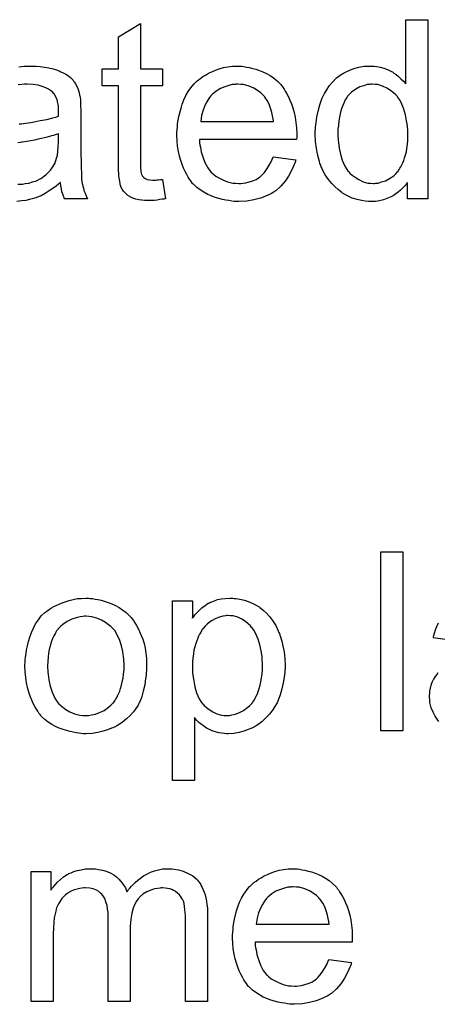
# Model space of a CAD drawing. Extents: x -1.6 to 9, y -2.8 to 5.2.
# Tile 88 of 197: x 6.871 to 7.058, y -0.58 to -0.14. Entities that reach past the tile are written whole.
import ezdxf

# ---------------------------------------------------------------- set-up
doc = ezdxf.new("R2010")
doc.units = 0
doc.layers.add('dfn6-15-57-c_document', color=1, linetype='CONTINUOUS')

msp = doc.modelspace()

# ---------------------------------------------------------------- linework, layer by layer
at = {"layer": 'dfn6-15-57-c_document', "color": 1}
for points in [[(7.053584, -0.219684), (7.044444, -0.219684), (7.044444, -0.212395), (7.044328, -0.212511), (7.044212, -0.212742), (7.043865, -0.213205), (7.043402, -0.213783), (7.042824, -0.214362), (7.04213, -0.215056), (7.04132, -0.215866), (7.040279, -0.216676), (7.039237, -0.217486), (7.03808, -0.218296), (7.036692, -0.21899), (7.035188, -0.219568), (7.033684, -0.220147), (7.031948, -0.22061), (7.030097, -0.220841), (7.02813, -0.220957), (7.027436, -0.220957), (7.026973, -0.220841), (7.025585, -0.220725), (7.023965, -0.220494), (7.021998, -0.220031), (7.0198, -0.219337), (7.017601, -0.218411), (7.015403, -0.217139), (7.015287, -0.217139), (7.015172, -0.216907), (7.014477, -0.216444), (7.013436, -0.215519), (7.012163, -0.214362), (7.010659, -0.212858), (7.009155, -0.211006), (7.007651, -0.208924), (7.006378, -0.206494), (7.006378, -0.206379), (7.006263, -0.206147), (7.006147, -0.2058), (7.005916, -0.205337), (7.005684, -0.204643), (7.005337, -0.203833), (7.005106, -0.203023), (7.004874, -0.201982), (7.004296, -0.199668), (7.003717, -0.197007), (7.00337, -0.193999), (7.003255, -0.190759), (7.003255, -0.190643), (7.003255, -0.190412), (7.003255, -0.189949), (7.003255, -0.189255), (7.00337, -0.188561), (7.00337, -0.187635), (7.003602, -0.185553), (7.003949, -0.183123), (7.004527, -0.180462), (7.005221, -0.177685), (7.006147, -0.175024), (7.006147, -0.174908), (7.006263, -0.174677), (7.006494, -0.17433), (7.006725, -0.173867), (7.00742, -0.172594), (7.008345, -0.170974), (7.009502, -0.169239), (7.011006, -0.167503), (7.012742, -0.165652), (7.014824, -0.164148), (7.01494, -0.164148), (7.015056, -0.164032), (7.015403, -0.163801), (7.015866, -0.16357), (7.017023, -0.162991), (7.018643, -0.162181), (7.020494, -0.161487), (7.022692, -0.160908), (7.025122, -0.160446), (7.027667, -0.16033), (7.028593, -0.16033), (7.029518, -0.160446), (7.030791, -0.160561), (7.032295, -0.160908), (7.033915, -0.161256), (7.035535, -0.161834), (7.037039, -0.162644), (7.03727, -0.16276), (7.037733, -0.162991), (7.038427, -0.16357), (7.039353, -0.164148), (7.04051, -0.164958), (7.041551, -0.165999), (7.042708, -0.167041), (7.043749, -0.168313), (7.043749, -0.13962), (7.053584, -0.13962), (7.053584, -0.219684)], [(6.925041, -0.161603), (6.934992, -0.161603), (6.934992, -0.169239), (6.925041, -0.169239), (6.925041, -0.20337), (6.925041, -0.203602), (6.925041, -0.204065), (6.925041, -0.204759), (6.925157, -0.205569), (6.925273, -0.20742), (6.925388, -0.20823), (6.925504, -0.208808), (6.92562, -0.20904), (6.925967, -0.209502), (6.92643, -0.210081), (6.92724, -0.210659), (6.927471, -0.210775), (6.92805, -0.211006), (6.929091, -0.211238), (6.930595, -0.211354), (6.931752, -0.211354), (6.93233, -0.211238), (6.93314, -0.211238), (6.934066, -0.211122), (6.934992, -0.211006), (6.936264, -0.219684), (6.936033, -0.219684), (6.93557, -0.2198), (6.93476, -0.219915), (6.933719, -0.220031), (6.932562, -0.220262), (6.931289, -0.220378), (6.928744, -0.220494), (6.927818, -0.220494), (6.926892, -0.220378), (6.925735, -0.220262), (6.924347, -0.220147), (6.922959, -0.2198), (6.921686, -0.219453), (6.920413, -0.218874), (6.920298, -0.218758), (6.91995, -0.218527), (6.919488, -0.21818), (6.918793, -0.217601), (6.918215, -0.217023), (6.917521, -0.216213), (6.916827, -0.215403), (6.916364, -0.214362), (6.916364, -0.214246), (6.916132, -0.213783), (6.916017, -0.212973), (6.915785, -0.211816), (6.915554, -0.210312), (6.915438, -0.209387), (6.915438, -0.208345), (6.915323, -0.207073), (6.915207, -0.2058), (6.915207, -0.204412), (6.915207, -0.202792), (6.915207, -0.169239), (6.907918, -0.169239), (6.907918, -0.161603), (6.915207, -0.161603), (6.915207, -0.147256), (6.925041, -0.141355), (6.925041, -0.161603)], [(6.878414, -0.160446), (6.88015, -0.160561), (6.882117, -0.160793), (6.884083, -0.16114), (6.88605, -0.161603), (6.887902, -0.162181), (6.888133, -0.162297), (6.888712, -0.162528), (6.889521, -0.162875), (6.890563, -0.163338), (6.89172, -0.164032), (6.892877, -0.164726), (6.893918, -0.165652), (6.894844, -0.166578), (6.894959, -0.166693), (6.895191, -0.167041), (6.895538, -0.167619), (6.896001, -0.168313), (6.896579, -0.169355), (6.897042, -0.170396), (6.897505, -0.171668), (6.897852, -0.173173), (6.897852, -0.173288), (6.897967, -0.173635), (6.898083, -0.17433), (6.898199, -0.175255), (6.898199, -0.176528), (6.898315, -0.178032), (6.89843, -0.179999), (6.89843, -0.182197), (6.89843, -0.195387), (6.89843, -0.195503), (6.89843, -0.195965), (6.89843, -0.19666), (6.89843, -0.197585), (6.89843, -0.198627), (6.89843, -0.199899), (6.898546, -0.202676), (6.898546, -0.205569), (6.898662, -0.208461), (6.898777, -0.209734), (6.898777, -0.210891), (6.898893, -0.211932), (6.899009, -0.212742), (6.899009, -0.212858), (6.899124, -0.213321), (6.89924, -0.214015), (6.899587, -0.21494), (6.899819, -0.215982), (6.900282, -0.217139), (6.90086, -0.218411), (6.901439, -0.219684), (6.891141, -0.219684), (6.891025, -0.219568), (6.89091, -0.219106), (6.890678, -0.218527), (6.890331, -0.217601), (6.889984, -0.21656), (6.889753, -0.215287), (6.889521, -0.213899), (6.88929, -0.212395), (6.889174, -0.212395), (6.889059, -0.212626), (6.888364, -0.213205), (6.887323, -0.214015), (6.885935, -0.215056), (6.884199, -0.216097), (6.882464, -0.217254), (6.880613, -0.218296), (6.878646, -0.219106), (6.878414, -0.219221), (6.87772, -0.219337), (6.876679, -0.219684), (6.875406, -0.220031), (6.873786, -0.220378), (6.871935, -0.22061), (6.869852, -0.220841)], [(6.870662, -0.160677), (6.873092, -0.160446), (6.875869, -0.16033), (6.877141, -0.16033), (6.878414, -0.160446)], [(6.970396, -0.160446), (6.971321, -0.160561), (6.972478, -0.160793), (6.973751, -0.161024), (6.975255, -0.161371), (6.976644, -0.161718), (6.978263, -0.162297), (6.979767, -0.162875), (6.981387, -0.163685), (6.983007, -0.164611), (6.984627, -0.165652), (6.986131, -0.166925), (6.987519, -0.168313), (6.987635, -0.168429), (6.987866, -0.16866), (6.988213, -0.169123), (6.988676, -0.169817), (6.989255, -0.170627), (6.989833, -0.171553), (6.990528, -0.17271), (6.991222, -0.174098), (6.991916, -0.175602), (6.99261, -0.177222), (6.993189, -0.179073), (6.993767, -0.18104), (6.99423, -0.183238), (6.994577, -0.185553), (6.994808, -0.187982), (6.994924, -0.190643), (6.994924, -0.190759), (6.994924, -0.191222), (6.994924, -0.192032), (6.994808, -0.193189), (6.951421, -0.193189), (6.951421, -0.193304), (6.951421, -0.193651), (6.951537, -0.194114), (6.951537, -0.194809), (6.951652, -0.195618), (6.951884, -0.196544), (6.952231, -0.198627), (6.952925, -0.200941), (6.953851, -0.203486), (6.955123, -0.2058), (6.956743, -0.207883), (6.956859, -0.207883), (6.956975, -0.208114), (6.957669, -0.208692), (6.95871, -0.209502), (6.960098, -0.210312), (6.96195, -0.211238), (6.964032, -0.212048), (6.966346, -0.212626), (6.967619, -0.212742), (6.969007, -0.212858), (6.969933, -0.212858), (6.970974, -0.212742), (6.972247, -0.212511), (6.973635, -0.212163), (6.975255, -0.211701), (6.976759, -0.211006), (6.978263, -0.210081), (6.978379, -0.209965), (6.978958, -0.209502), (6.979652, -0.208808), (6.980462, -0.207883), (6.981387, -0.20661), (6.982428, -0.20499), (6.98347, -0.203139), (6.984395, -0.200941), (6.994577, -0.202213), (6.994577, -0.202329), (6.994461, -0.20256), (6.994346, -0.203023), (6.994114, -0.203717), (6.993767, -0.204412), (6.99342, -0.205337), (6.992494, -0.207304), (6.991337, -0.209502), (6.989718, -0.211816), (6.987866, -0.214015), (6.985552, -0.216097), (6.985437, -0.216097), (6.985205, -0.216329), (6.984858, -0.21656), (6.984395, -0.216907), (6.983701, -0.217254), (6.983007, -0.217601), (6.982081, -0.218064), (6.98104, -0.218527), (6.979883, -0.21899), (6.978726, -0.219453), (6.975834, -0.220147), (6.972594, -0.220725), (6.969007, -0.220957), (6.967735, -0.220957), (6.966925, -0.220841), (6.965883, -0.220725), (6.964611, -0.220494), (6.963222, -0.220262), (6.961718, -0.220031), (6.958479, -0.219106), (6.956743, -0.218411), (6.955123, -0.217717), (6.953388, -0.216792), (6.951768, -0.21575), (6.950264, -0.214593), (6.94876, -0.213205), (6.948644, -0.213089), (6.948413, -0.212858), (6.948066, -0.212395), (6.947603, -0.211701), (6.947024, -0.210891), (6.946446, -0.209965), (6.945752, -0.208808), (6.945057, -0.207536), (6.944363, -0.206031), (6.943669, -0.204412), (6.943091, -0.20256), (6.942512, -0.200594), (6.942049, -0.198511), (6.941702, -0.196197), (6.941471, -0.193767), (6.941355, -0.191222), (6.941355, -0.191106), (6.941355, -0.190528), (6.941355, -0.189833), (6.941471, -0.188792), (6.941586, -0.187519), (6.941702, -0.186131), (6.941934, -0.184511), (6.942281, -0.182891), (6.943206, -0.179189), (6.943785, -0.177338), (6.944479, -0.175371), (6.945404, -0.17352), (6.946446, -0.171784), (6.947603, -0.170049), (6.948876, -0.168429), (6.948991, -0.168313), (6.949223, -0.168082), (6.949685, -0.167735), (6.950264, -0.167156), (6.950958, -0.166578), (6.951884, -0.165883), (6.952925, -0.165074), (6.954198, -0.164379), (6.95547, -0.16357), (6.956975, -0.162875), (6.958594, -0.162181), (6.96033, -0.161603), (6.962181, -0.161024), (6.964148, -0.160677), (6.96623, -0.160446), (6.968429, -0.16033), (6.969586, -0.16033), (6.970396, -0.160446)], [(6.870894, -0.186247), (6.871356, -0.186131), (6.871935, -0.186131), (6.872745, -0.186015), (6.873671, -0.1859), (6.874828, -0.185668), (6.8761, -0.185553), (6.877489, -0.185321), (6.880265, -0.184743), (6.883274, -0.184164), (6.885935, -0.18347), (6.887207, -0.183123), (6.888364, -0.182776), (6.888364, -0.18266), (6.888364, -0.182429), (6.88848, -0.181734), (6.88848, -0.180924), (6.88848, -0.180462), (6.88848, -0.18023), (6.88848, -0.180115), (6.88848, -0.179999), (6.88848, -0.179305), (6.888364, -0.178148), (6.888133, -0.176875), (6.887786, -0.175487), (6.887207, -0.174098), (6.886513, -0.172826), (6.885588, -0.171784), (6.885472, -0.171668), (6.884893, -0.171206), (6.883968, -0.170743), (6.882811, -0.170049), (6.881191, -0.16947), (6.87934, -0.168892), (6.877026, -0.168545), (6.874365, -0.168429), (6.873208, -0.168429), (6.872051, -0.168545), (6.870431, -0.168776)], [(6.968544, -0.168429), (6.96785, -0.168429), (6.967387, -0.168545), (6.966115, -0.16866), (6.964611, -0.169007), (6.96276, -0.169586), (6.960793, -0.170396), (6.958941, -0.171553), (6.95709, -0.173057), (6.956859, -0.173288), (6.956396, -0.173867), (6.955586, -0.174908), (6.954776, -0.176297), (6.953851, -0.177916), (6.953041, -0.179999), (6.952346, -0.182429), (6.951999, -0.18509), (6.984511, -0.18509), (6.984511, -0.184974), (6.984511, -0.184743), (6.984395, -0.184395), (6.984395, -0.183933), (6.984164, -0.182544), (6.983817, -0.18104), (6.983238, -0.179189), (6.98266, -0.177453), (6.981734, -0.175718), (6.980693, -0.174214), (6.980693, -0.174098), (6.980462, -0.173982), (6.979883, -0.173288), (6.978842, -0.172363), (6.977453, -0.171321), (6.975718, -0.17028), (6.973635, -0.169355), (6.971206, -0.16866), (6.969933, -0.168545), (6.968544, -0.168429)], [(7.028708, -0.168429), (7.02813, -0.168429), (7.027667, -0.168545), (7.026395, -0.16866), (7.02489, -0.169123), (7.023155, -0.169702), (7.021304, -0.170743), (7.019453, -0.172016), (7.018527, -0.172941), (7.017717, -0.173867), (7.017717, -0.173982), (7.017486, -0.174098), (7.01737, -0.174445), (7.017023, -0.174908), (7.016676, -0.175487), (7.016329, -0.176181), (7.015981, -0.176991), (7.015519, -0.177916), (7.015056, -0.179073), (7.014709, -0.180346), (7.014362, -0.181734), (7.014015, -0.183238), (7.013783, -0.184858), (7.013552, -0.186709), (7.01332, -0.188676), (7.01332, -0.190759), (7.01332, -0.190875), (7.01332, -0.191222), (7.01332, -0.1918), (7.013436, -0.19261), (7.013436, -0.193536), (7.013552, -0.194577), (7.013899, -0.197007), (7.014477, -0.199668), (7.015287, -0.202445), (7.016444, -0.205106), (7.017139, -0.206263), (7.017948, -0.20742), (7.018064, -0.20742), (7.01818, -0.207651), (7.018758, -0.20823), (7.0198, -0.209155), (7.021072, -0.210081), (7.022692, -0.211122), (7.024659, -0.212048), (7.026742, -0.212626), (7.027899, -0.212742), (7.029056, -0.212858), (7.029634, -0.212858), (7.030097, -0.212742), (7.03137, -0.212626), (7.032874, -0.212163), (7.034609, -0.211585), (7.03646, -0.210659), (7.038312, -0.209387), (7.039237, -0.208577), (7.040047, -0.207651), (7.040047, -0.207536), (7.040279, -0.20742), (7.04051, -0.207073), (7.040741, -0.20661), (7.041088, -0.206031), (7.041551, -0.205453), (7.041898, -0.204527), (7.042361, -0.203602), (7.042824, -0.20256), (7.043171, -0.201403), (7.043634, -0.200015), (7.043981, -0.198627), (7.044212, -0.197007), (7.044444, -0.195387), (7.044675, -0.193536), (7.044675, -0.191569), (7.044675, -0.191453), (7.044675, -0.19099), (7.044675, -0.190412), (7.044559, -0.189602), (7.044559, -0.188676), (7.044444, -0.187519), (7.044328, -0.186247), (7.044097, -0.184858), (7.043518, -0.182082), (7.042708, -0.179189), (7.041551, -0.176412), (7.040857, -0.175255), (7.040047, -0.174098), (7.040047, -0.173982), (7.039816, -0.173867), (7.039237, -0.173173), (7.038196, -0.172247), (7.036923, -0.171206), (7.035303, -0.170164), (7.033337, -0.169355), (7.031138, -0.16866), (7.029981, -0.168545), (7.028708, -0.168429)], [(6.88848, -0.190528), (6.888364, -0.190528), (6.888249, -0.190643), (6.887902, -0.190759), (6.887439, -0.190875), (6.88686, -0.191106), (6.886166, -0.191338), (6.885356, -0.191569), (6.884431, -0.1918), (6.883389, -0.192147), (6.882117, -0.192379), (6.880844, -0.192726), (6.87934, -0.193073), (6.87772, -0.19342), (6.8761, -0.193767), (6.874249, -0.193999), (6.872282, -0.194346), (6.872051, -0.194346), (6.871356, -0.194461), (6.870199, -0.194693)], [(6.870199, -0.213205), (6.871125, -0.213205), (6.872282, -0.213089), (6.873555, -0.212858), (6.875175, -0.212626), (6.876794, -0.212163), (6.87853, -0.211585), (6.880265, -0.210775), (6.880497, -0.210659), (6.88096, -0.210312), (6.88177, -0.209734), (6.882695, -0.208924), (6.883736, -0.207998), (6.884893, -0.206841), (6.885819, -0.205453), (6.886745, -0.203949), (6.88686, -0.203833), (6.886976, -0.20337), (6.887207, -0.20256), (6.887555, -0.201519), (6.887902, -0.200131), (6.888133, -0.198511), (6.888249, -0.196544), (6.888364, -0.19423), (6.88848, -0.190528)], [(7.042361, -0.45754), (7.032527, -0.45754), (7.032527, -0.377476), (7.042361, -0.377476), (7.042361, -0.45754)], [(6.902596, -0.398302), (6.903637, -0.398417), (6.904794, -0.398649), (6.906066, -0.39888), (6.907571, -0.399112), (6.910694, -0.400153), (6.912314, -0.400731), (6.913934, -0.401541), (6.915554, -0.402351), (6.917174, -0.403508), (6.918678, -0.404665), (6.920182, -0.406054), (6.920298, -0.406169), (6.920529, -0.406401), (6.920876, -0.406863), (6.921339, -0.407442), (6.921917, -0.408252), (6.922612, -0.409293), (6.923306, -0.41045), (6.924, -0.411723), (6.924694, -0.413111), (6.925388, -0.414847), (6.926083, -0.416582), (6.926661, -0.418549), (6.927124, -0.420632), (6.927471, -0.42283), (6.927702, -0.425144), (6.927818, -0.42769), (6.927818, -0.427805), (6.927818, -0.428152), (6.927818, -0.428731), (6.927818, -0.429541), (6.927702, -0.430466), (6.927587, -0.431623), (6.927587, -0.43278), (6.927355, -0.434053), (6.927008, -0.436945), (6.926314, -0.439838), (6.925504, -0.442731), (6.924347, -0.445392), (6.924347, -0.445507), (6.924231, -0.445623), (6.924, -0.44597), (6.923769, -0.446433), (6.922959, -0.44759), (6.921917, -0.448978), (6.920529, -0.450598), (6.918793, -0.452218), (6.916827, -0.453838), (6.914513, -0.455342), (6.914397, -0.455342), (6.914281, -0.455457), (6.913934, -0.455689), (6.913356, -0.45592), (6.912777, -0.456152), (6.912083, -0.456383), (6.910347, -0.457077), (6.908381, -0.457656), (6.905951, -0.458234), (6.903405, -0.458697), (6.900629, -0.458813), (6.899472, -0.458813), (6.898546, -0.458697), (6.897505, -0.458581), (6.896348, -0.45835), (6.894959, -0.458119), (6.893571, -0.457887), (6.890447, -0.456962), (6.888712, -0.456267), (6.887092, -0.455573), (6.885472, -0.454648), (6.883852, -0.453606), (6.882348, -0.452449), (6.880844, -0.451061), (6.880728, -0.450945), (6.880497, -0.450714), (6.88015, -0.450251), (6.879687, -0.449557), (6.879108, -0.448747), (6.87853, -0.447821), (6.877836, -0.446664), (6.877141, -0.445276), (6.876447, -0.443772), (6.875753, -0.442036), (6.875175, -0.440185), (6.874596, -0.438218), (6.874133, -0.43602), (6.873786, -0.433706), (6.873555, -0.431161), (6.873439, -0.428499), (6.873439, -0.428268), (6.873439, -0.427805), (6.873555, -0.426995), (6.873555, -0.425838), (6.873671, -0.424566), (6.873902, -0.422946), (6.874133, -0.421326), (6.874596, -0.419475), (6.875059, -0.417624), (6.875637, -0.415657), (6.876332, -0.413574), (6.877257, -0.411607), (6.878183, -0.409756), (6.879456, -0.407905), (6.880728, -0.406169), (6.882348, -0.404665), (6.882464, -0.40455), (6.882695, -0.404434), (6.883158, -0.404087), (6.883736, -0.403624), (6.884431, -0.403161), (6.885356, -0.402583), (6.886282, -0.402004), (6.887439, -0.401426), (6.888712, -0.400847), (6.8901, -0.400269), (6.893224, -0.399227), (6.89681, -0.398417), (6.898662, -0.398302), (6.900629, -0.398186), (6.901786, -0.398186), (6.902596, -0.398302)], [(6.966925, -0.398302), (6.967735, -0.398417), (6.96947, -0.398649), (6.971553, -0.399112), (6.973751, -0.399806), (6.975949, -0.400847), (6.978148, -0.40212), (6.978263, -0.40212), (6.978379, -0.402351), (6.979073, -0.402814), (6.980114, -0.40374), (6.981387, -0.404897), (6.982776, -0.406401), (6.984164, -0.408252), (6.985552, -0.41045), (6.986709, -0.41288), (6.986709, -0.412996), (6.986825, -0.413227), (6.986941, -0.413574), (6.987172, -0.414037), (6.987404, -0.414731), (6.987635, -0.415541), (6.988213, -0.417392), (6.988792, -0.419706), (6.989255, -0.422252), (6.989602, -0.425144), (6.989718, -0.428152), (6.989718, -0.428268), (6.989718, -0.428499), (6.989718, -0.428962), (6.989718, -0.429656), (6.989602, -0.430466), (6.989602, -0.431392), (6.98937, -0.433474), (6.988908, -0.43602), (6.988329, -0.438681), (6.987519, -0.441458), (6.986478, -0.444235), (6.986478, -0.44435), (6.986362, -0.444582), (6.986131, -0.444929), (6.9859, -0.445392), (6.98509, -0.446664), (6.984048, -0.448284), (6.982776, -0.45002), (6.981156, -0.451755), (6.979305, -0.453491), (6.977106, -0.45511), (6.976991, -0.45511), (6.976875, -0.455226), (6.976528, -0.455457), (6.976065, -0.455689), (6.974908, -0.456267), (6.973288, -0.456962), (6.971321, -0.457656), (6.969239, -0.458234), (6.966809, -0.458697), (6.964379, -0.458813), (6.963569, -0.458813), (6.962644, -0.458697), (6.961487, -0.458581), (6.960098, -0.45835), (6.958594, -0.458003), (6.95709, -0.45754), (6.955586, -0.456846), (6.95547, -0.45673), (6.954892, -0.456499), (6.954198, -0.456036), (6.953272, -0.455342), (6.952346, -0.454648), (6.95119, -0.453722), (6.950148, -0.452681), (6.949223, -0.451524), (6.949223, -0.479755), (6.939388, -0.479755), (6.939388, -0.399459), (6.948297, -0.399459), (6.948297, -0.407095), (6.948413, -0.406863), (6.948876, -0.406401), (6.949454, -0.405591), (6.95038, -0.404665), (6.951421, -0.403508), (6.952578, -0.402467), (6.953966, -0.401426), (6.955355, -0.4005), (6.955586, -0.400384), (6.956049, -0.400153), (6.956975, -0.399806), (6.958132, -0.399343), (6.95952, -0.39888), (6.96114, -0.398533), (6.962991, -0.398302), (6.965074, -0.398186), (6.966346, -0.398186), (6.966925, -0.398302)], [(6.900629, -0.406285), (6.899934, -0.406285), (6.899356, -0.406401), (6.898083, -0.406516), (6.896348, -0.406979), (6.894381, -0.407673), (6.892298, -0.408599), (6.890331, -0.409987), (6.88929, -0.410913), (6.888364, -0.411839), (6.888364, -0.411954), (6.888133, -0.41207), (6.887902, -0.412417), (6.887555, -0.41288), (6.887207, -0.413458), (6.88686, -0.414153), (6.886398, -0.415078), (6.885935, -0.416004), (6.885472, -0.417161), (6.885009, -0.418318), (6.884662, -0.419706), (6.884315, -0.42121), (6.883968, -0.42283), (6.883736, -0.424566), (6.883621, -0.426533), (6.883505, -0.428499), (6.883505, -0.428615), (6.883505, -0.428962), (6.883505, -0.429541), (6.883621, -0.430351), (6.883621, -0.431276), (6.883736, -0.432317), (6.884083, -0.434747), (6.884662, -0.437524), (6.885588, -0.440301), (6.886745, -0.442962), (6.887555, -0.444119), (6.888364, -0.445276), (6.88848, -0.445276), (6.888596, -0.445507), (6.88929, -0.446086), (6.890331, -0.447011), (6.89172, -0.447937), (6.893455, -0.448978), (6.895538, -0.449904), (6.897967, -0.450482), (6.89924, -0.450598), (6.900629, -0.450714), (6.901323, -0.450714), (6.901901, -0.450598), (6.903174, -0.450367), (6.904909, -0.45002), (6.906761, -0.449325), (6.908843, -0.4484), (6.91081, -0.447011), (6.911851, -0.446086), (6.912777, -0.44516), (6.912893, -0.445045), (6.913008, -0.444929), (6.91324, -0.444582), (6.913587, -0.444119), (6.913934, -0.44354), (6.914397, -0.442846), (6.91486, -0.441921), (6.915323, -0.440995), (6.915785, -0.439838), (6.916132, -0.438565), (6.916595, -0.437177), (6.916942, -0.435673), (6.917289, -0.433937), (6.917521, -0.432202), (6.917752, -0.430235), (6.917752, -0.428152), (6.917752, -0.428037), (6.917752, -0.42769), (6.917752, -0.427111), (6.917636, -0.426417), (6.917636, -0.425491), (6.917521, -0.42445), (6.917174, -0.42202), (6.916595, -0.419475), (6.91567, -0.416698), (6.914397, -0.414153), (6.913703, -0.41288), (6.912777, -0.411839), (6.912777, -0.411723), (6.912546, -0.411607), (6.911851, -0.410913), (6.91081, -0.410103), (6.909422, -0.409062), (6.907686, -0.408021), (6.905604, -0.407095), (6.90329, -0.406516), (6.902017, -0.406401), (6.900629, -0.406285)], [(6.964148, -0.405938), (6.963569, -0.405938), (6.963107, -0.406054), (6.96195, -0.406285), (6.960445, -0.406632), (6.95871, -0.407326), (6.956859, -0.408368), (6.955818, -0.409062), (6.954892, -0.409872), (6.953966, -0.410797), (6.953041, -0.411839), (6.953041, -0.411954), (6.952809, -0.41207), (6.952578, -0.412417), (6.952346, -0.41288), (6.951999, -0.413574), (6.951537, -0.414268), (6.951074, -0.415194), (6.950727, -0.41612), (6.950264, -0.417276), (6.949801, -0.418549), (6.949454, -0.419938), (6.948991, -0.421442), (6.94876, -0.423177), (6.948528, -0.424913), (6.948297, -0.426764), (6.948297, -0.428846), (6.948297, -0.428962), (6.948297, -0.429309), (6.948297, -0.429888), (6.948413, -0.430698), (6.948413, -0.431623), (6.948528, -0.432665), (6.948876, -0.435094), (6.949454, -0.437871), (6.950148, -0.440532), (6.951305, -0.443193), (6.951999, -0.44435), (6.952809, -0.445392), (6.953041, -0.445623), (6.953619, -0.446202), (6.954545, -0.447127), (6.955818, -0.448053), (6.957437, -0.448978), (6.959288, -0.449904), (6.961371, -0.450482), (6.962528, -0.450598), (6.963685, -0.450714), (6.964379, -0.450714), (6.964842, -0.450598), (6.965999, -0.450367), (6.967619, -0.45002), (6.969354, -0.449325), (6.971206, -0.4484), (6.973057, -0.447011), (6.973982, -0.446202), (6.974908, -0.445276), (6.974908, -0.44516), (6.975139, -0.445045), (6.975371, -0.444697), (6.975602, -0.444235), (6.976065, -0.443656), (6.976412, -0.442846), (6.976875, -0.442036), (6.977338, -0.440995), (6.977685, -0.439954), (6.978148, -0.438565), (6.97861, -0.437177), (6.978958, -0.435673), (6.979189, -0.433937), (6.97942, -0.432086), (6.979652, -0.430119), (6.979652, -0.428037), (6.979652, -0.427921), (6.979652, -0.427574), (6.979652, -0.426995), (6.979536, -0.426185), (6.979536, -0.42526), (6.97942, -0.424219), (6.979073, -0.421789), (6.978495, -0.419128), (6.977685, -0.416467), (6.976528, -0.413805), (6.975834, -0.412533), (6.975024, -0.411491), (6.975024, -0.411376), (6.974792, -0.41126), (6.974214, -0.410566), (6.973288, -0.409756), (6.972016, -0.408715), (6.970396, -0.407673), (6.968544, -0.406748), (6.966462, -0.406169), (6.965305, -0.406054), (6.964148, -0.405938)], [(7.065617, -0.417276), (7.056014, -0.416004), (7.056014, -0.415888), (7.056129, -0.415772), (7.056129, -0.415425), (7.056245, -0.414962), (7.056592, -0.413921), (7.057055, -0.412417), (7.057633, -0.410913), (7.058328, -0.409293)], [(7.058559, -0.453375), (7.057749, -0.452334), (7.056824, -0.450945), (7.055898, -0.44921), (7.055088, -0.447243), (7.05451, -0.444813), (7.054394, -0.443656), (7.054278, -0.442268), (7.054278, -0.442036), (7.054278, -0.441574), (7.054394, -0.440764), (7.05451, -0.439722), (7.054741, -0.43845), (7.055088, -0.437177), (7.055551, -0.435788), (7.056129, -0.434516), (7.056245, -0.4344), (7.056476, -0.433937), (7.056939, -0.433243), (7.057518, -0.432433), (7.058212, -0.431508)], [(6.938462, -0.519255), (6.939272, -0.519255), (6.940082, -0.51937), (6.942049, -0.519717), (6.944132, -0.520296), (6.94633, -0.521221), (6.948528, -0.522378), (6.95038, -0.523998), (6.950611, -0.52423), (6.951074, -0.524924), (6.951884, -0.525965), (6.952231, -0.526775), (6.952694, -0.527585), (6.953156, -0.528626), (6.953503, -0.529668), (6.953966, -0.530824), (6.954313, -0.532213), (6.954545, -0.533601), (6.954776, -0.535221), (6.955008, -0.536841), (6.955008, -0.538692), (6.955008, -0.578493), (6.945173, -0.578493), (6.945173, -0.542047), (6.945173, -0.541932), (6.945173, -0.541816), (6.945173, -0.541122), (6.945173, -0.540081), (6.945057, -0.538808), (6.944942, -0.537419), (6.944826, -0.536031), (6.944595, -0.534643), (6.944248, -0.533601), (6.944248, -0.533486), (6.944016, -0.533139), (6.943785, -0.532676), (6.943438, -0.532097), (6.942975, -0.531403), (6.942396, -0.530709), (6.941702, -0.530015), (6.940776, -0.52932), (6.940661, -0.529205), (6.940314, -0.529089), (6.939851, -0.528858), (6.939041, -0.52851), (6.938231, -0.528163), (6.93719, -0.527932), (6.936149, -0.527816), (6.934876, -0.527701), (6.934297, -0.527701), (6.933834, -0.527816), (6.932677, -0.527932), (6.931289, -0.528163), (6.929669, -0.528742), (6.927934, -0.529436), (6.926198, -0.530477), (6.924578, -0.531866), (6.924463, -0.532097), (6.924, -0.532676), (6.923306, -0.533601), (6.922612, -0.53499), (6.921802, -0.536841), (6.921223, -0.539039), (6.92076, -0.5417), (6.920529, -0.544824), (6.920529, -0.578493), (6.910694, -0.578493), (6.910694, -0.54089), (6.910694, -0.540775), (6.910694, -0.540543), (6.910694, -0.540312), (6.910694, -0.539849), (6.910579, -0.538576), (6.910347, -0.537188), (6.910116, -0.535568), (6.909653, -0.533948), (6.909075, -0.532444), (6.908265, -0.531056), (6.908149, -0.53094), (6.907802, -0.530477), (6.907224, -0.530015), (6.906414, -0.52932), (6.905372, -0.528742), (6.903984, -0.528163), (6.902364, -0.527816), (6.900397, -0.527701), (6.899703, -0.527701), (6.898893, -0.527816), (6.897967, -0.527932), (6.89681, -0.528279), (6.895422, -0.528626), (6.894149, -0.529205), (6.892761, -0.529899), (6.892645, -0.530015), (6.892182, -0.530362), (6.891604, -0.530824), (6.890794, -0.531519), (6.889984, -0.532444), (6.889174, -0.533601), (6.888364, -0.534874), (6.88767, -0.536378), (6.887555, -0.53661), (6.887439, -0.537188), (6.887207, -0.538114), (6.88686, -0.539386), (6.886513, -0.541122), (6.886282, -0.543204), (6.886166, -0.545634), (6.88605, -0.548411), (6.88605, -0.578493), (6.876216, -0.578493), (6.876216, -0.520412), (6.885009, -0.520412), (6.885009, -0.528742), (6.885125, -0.52851), (6.885472, -0.528048), (6.886166, -0.527238), (6.886976, -0.526312), (6.888017, -0.525155), (6.88929, -0.523998), (6.890678, -0.522841), (6.892298, -0.5218), (6.89253, -0.521684), (6.893108, -0.521337), (6.894034, -0.52099), (6.895306, -0.520412), (6.89681, -0.519949), (6.898546, -0.519602), (6.900513, -0.519255), (6.902596, -0.519139), (6.903637, -0.519139), (6.904909, -0.519255), (6.906298, -0.519486), (6.908033, -0.519833), (6.909769, -0.520296), (6.911504, -0.52099), (6.913124, -0.521916), (6.913356, -0.522031), (6.913818, -0.522378), (6.914513, -0.522957), (6.915438, -0.523883), (6.916364, -0.524924), (6.917405, -0.526197), (6.918331, -0.527701), (6.919025, -0.529436), (6.919141, -0.52932), (6.919372, -0.528973), (6.919719, -0.52851), (6.920298, -0.527816), (6.920992, -0.527006), (6.921802, -0.526197), (6.922727, -0.525271), (6.923884, -0.52423), (6.925157, -0.523304), (6.92643, -0.522378), (6.927934, -0.521568), (6.929554, -0.520759), (6.931289, -0.520064), (6.93314, -0.519602), (6.934992, -0.519255), (6.937074, -0.519139), (6.937884, -0.519139), (6.938462, -0.519255)], [(6.995271, -0.519255), (6.996197, -0.51937), (6.997354, -0.519602), (6.998627, -0.519833), (7.000131, -0.52018), (7.001519, -0.520527), (7.003139, -0.521106), (7.004643, -0.521684), (7.006263, -0.522494), (7.007882, -0.52342), (7.009502, -0.524461), (7.011006, -0.525734), (7.012395, -0.527122), (7.012511, -0.527238), (7.012742, -0.527469), (7.013089, -0.527932), (7.013552, -0.528626), (7.01413, -0.529436), (7.014709, -0.530362), (7.015403, -0.531519), (7.016097, -0.532907), (7.016791, -0.534411), (7.017486, -0.536031), (7.018064, -0.537882), (7.018643, -0.539849), (7.019105, -0.542047), (7.019453, -0.544361), (7.019684, -0.546791), (7.0198, -0.549452), (7.0198, -0.549568), (7.0198, -0.550031), (7.0198, -0.550841), (7.019684, -0.551998), (6.976296, -0.551998), (6.976296, -0.552113), (6.976296, -0.55246), (6.976412, -0.552923), (6.976412, -0.553617), (6.976528, -0.554427), (6.976759, -0.555353), (6.977106, -0.557436), (6.977801, -0.55975), (6.978726, -0.562295), (6.979999, -0.564609), (6.981619, -0.566692), (6.981734, -0.566692), (6.98185, -0.566923), (6.982544, -0.567501), (6.983586, -0.568311), (6.984974, -0.569121), (6.986825, -0.570047), (6.988908, -0.570857), (6.991222, -0.571435), (6.992494, -0.571551), (6.993883, -0.571667), (6.994808, -0.571667), (6.99585, -0.571551), (6.997122, -0.571319), (6.998511, -0.570972), (7.000131, -0.57051), (7.001635, -0.569815), (7.003139, -0.56889), (7.003255, -0.568774), (7.003833, -0.568311), (7.004527, -0.567617), (7.005337, -0.566692), (7.006263, -0.565419), (7.007304, -0.563799), (7.008345, -0.561948), (7.009271, -0.55975), (7.019453, -0.561022), (7.019453, -0.561138), (7.019337, -0.561369), (7.019221, -0.561832), (7.01899, -0.562526), (7.018643, -0.563221), (7.018296, -0.564146), (7.01737, -0.566113), (7.016213, -0.568311), (7.014593, -0.570625), (7.012742, -0.572824), (7.010428, -0.574906), (7.010312, -0.574906), (7.010081, -0.575138), (7.009734, -0.575369), (7.009271, -0.575716), (7.008577, -0.576063), (7.007882, -0.57641), (7.006957, -0.576873), (7.005916, -0.577336), (7.004759, -0.577799), (7.003602, -0.578261), (7.000709, -0.578956), (6.99747, -0.579534), (6.993883, -0.579766), (6.99261, -0.579766), (6.9918, -0.57965), (6.990759, -0.579534), (6.989486, -0.579303), (6.988098, -0.579071), (6.986594, -0.57884), (6.983354, -0.577914), (6.981619, -0.57722), (6.979999, -0.576526), (6.978263, -0.5756), (6.976644, -0.574559), (6.975139, -0.573402), (6.973635, -0.572014), (6.97352, -0.571898), (6.973288, -0.571667), (6.972941, -0.571204), (6.972478, -0.57051), (6.9719, -0.5697), (6.971321, -0.568774), (6.970627, -0.567617), (6.969933, -0.566344), (6.969239, -0.56484), (6.968544, -0.563221), (6.967966, -0.561369), (6.967387, -0.559402), (6.966925, -0.55732), (6.966578, -0.555006), (6.966346, -0.552576), (6.96623, -0.550031), (6.96623, -0.549915), (6.96623, -0.549337), (6.96623, -0.548642), (6.966346, -0.547601), (6.966462, -0.546328), (6.966578, -0.54494), (6.966809, -0.54332), (6.967156, -0.5417), (6.968082, -0.537998), (6.96866, -0.536147), (6.969354, -0.53418), (6.97028, -0.532329), (6.971321, -0.530593), (6.972478, -0.528858), (6.973751, -0.527238), (6.973867, -0.527122), (6.974098, -0.526891), (6.974561, -0.526544), (6.975139, -0.525965), (6.975834, -0.525387), (6.976759, -0.524692), (6.977801, -0.523883), (6.979073, -0.523188), (6.980346, -0.522378), (6.98185, -0.521684), (6.98347, -0.52099), (6.985205, -0.520412), (6.987056, -0.519833), (6.989023, -0.519486), (6.991106, -0.519255), (6.993304, -0.519139), (6.994461, -0.519139), (6.995271, -0.519255)], [(6.99342, -0.527238), (6.992726, -0.527238), (6.992263, -0.527354), (6.99099, -0.527469), (6.989486, -0.527816), (6.987635, -0.528395), (6.985668, -0.529205), (6.983817, -0.530362), (6.981966, -0.531866), (6.981734, -0.532097), (6.981271, -0.532676), (6.980462, -0.533717), (6.979652, -0.535105), (6.978726, -0.536725), (6.977916, -0.538808), (6.977222, -0.541237), (6.976875, -0.543899), (7.009387, -0.543899), (7.009387, -0.543783), (7.009387, -0.543552), (7.009271, -0.543204), (7.009271, -0.542742), (7.009039, -0.541353), (7.008692, -0.539849), (7.008114, -0.537998), (7.007535, -0.536262), (7.00661, -0.534527), (7.005569, -0.533023), (7.005569, -0.532907), (7.005337, -0.532791), (7.004759, -0.532097), (7.003717, -0.531172), (7.002329, -0.53013), (7.000593, -0.529089), (6.998511, -0.528163), (6.996081, -0.527469), (6.994808, -0.527354), (6.99342, -0.527238)]]:
    msp.add_lwpolyline(points, dxfattribs=at)

doc.saveas('drawing.dxf')
